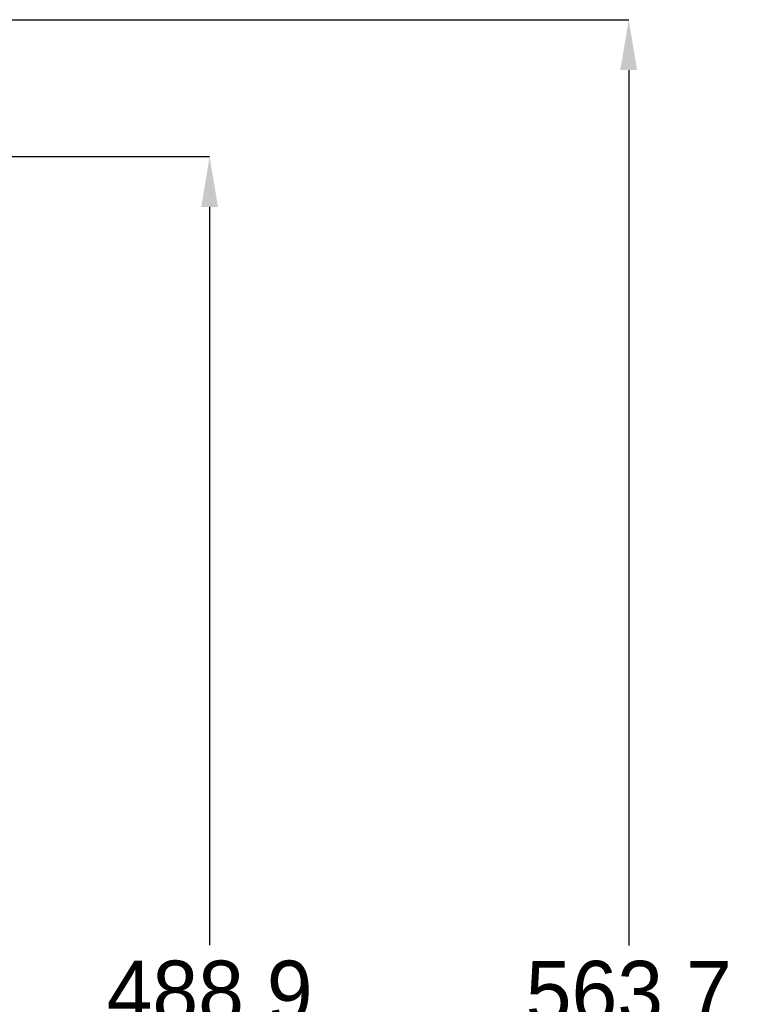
# Model space of a CAD drawing. Header units: millimetres. Extents: x 256 to 1374, y 313 to 1176.
# Tile 61 of 212: x 859 to 927, y 708 to 797. Entities that reach past the tile are written whole.
import ezdxf

# ---------------------------------------------------------------- set-up
doc = ezdxf.new("R2010")
doc.units = ezdxf.units.MM
doc.header["$PDSIZE"] = -1
doc.styles.add('SLDTEXTSTYLE0', font='ARIAL.TTF', dxfattribs={"width": 0.948})
doc.dimstyles.new('SLDDIMSTYLE1', dxfattribs={"dimtxt": 5.650301, "dimasz": 4.572, "dimexe": 0, "dimexo": 0.0625, "dimgap": 1.412575, "dimtad": 0, "dimtih": 1, "dimtoh": 1, "dimdec": 1, "dimlfac": 3, "dimrnd": 1e-09, "dimzin": 12, "dimdsep": 46, "dimtxsty": 'SLDTEXTSTYLE0', "dimsah": 1, "dimcen": 0.09, "dimadec": 0, "dimazin": 3, "dimtfac": 1, "dimtofl": 0, "dimtmove": 0, "dimatfit": 3, "dimfxl": 1, "dimfrac": 2, "dimtolj": 1, "dimtzin": 12, "dimarcsym": 0})

# ---------------------------------------------------------------- blocks, each defined once
blk = doc.blocks.new('*D29')
at = {"color": 0, "linetype": 'Continuous', "lineweight": -2}
for p, q in [((820.592, 797.273), (914.366, 797.273)), ((914.366, 792.701), (914.366, 713.16)), ((914.366, 613.952), (914.366, 693.493)), ((820.596, 609.38), (914.366, 609.38))]:
    blk.add_line(p, q, dxfattribs=at)
at = {"color": 0}
for points in [[(915.128, 792.701), (913.604, 792.701), (914.366, 797.273)], [(913.604, 613.952), (915.128, 613.952), (914.366, 609.38)]]:
    blk.add_solid(points, dxfattribs=at)
at = {"layer": 'Defpoints', "color": 0}
for p in [(820.529, 797.273), (820.533, 609.38), (914.366, 609.38)]:
    blk.add_point(p, dxfattribs=at)
at = {"color": 0, "lineweight": 0, "insert": (914.366, 711.748), "char_height": 5.6503, "attachment_point": 2, "style": 'SLDTEXTSTYLE0'}
blk.add_mtext('\\A1;563.7\\P(22.19)', dxfattribs=at)
blk = doc.blocks.new('*D30')
at = {"color": 0, "linetype": 'Continuous', "lineweight": -2}
for p, q in [((837.806, 784.839), (876.266, 784.839)), ((876.266, 780.267), (876.266, 713.182)), ((876.266, 626.43), (876.266, 693.515)), ((837.806, 621.858), (876.266, 621.858))]:
    blk.add_line(p, q, dxfattribs=at)
at = {"color": 0}
for points in [[(877.028, 780.267), (875.504, 780.267), (876.266, 784.839)], [(875.504, 626.43), (877.028, 626.43), (876.266, 621.858)]]:
    blk.add_solid(points, dxfattribs=at)
at = {"layer": 'Defpoints', "color": 0}
for p in [(837.744, 784.839), (837.744, 621.858), (876.266, 621.858)]:
    blk.add_point(p, dxfattribs=at)
at = {"color": 0, "lineweight": 0, "insert": (876.266, 711.769), "char_height": 5.6503, "attachment_point": 2, "style": 'SLDTEXTSTYLE0'}
blk.add_mtext('\\A1;488.9\\P(19.25)', dxfattribs=at)

msp = doc.modelspace()

# ---------------------------------------------------------------- dimensions: what is measured, and where the dimension line sits
at = {"color": 7, "linetype": 'Continuous', "lineweight": 0}
for base, p1, p2, text, picture, middle in [((914.3662, 609.3804), (820.529, 797.273), (820.5333, 609.3804), '<>\\P(22.19)', '*D29', (914.3662, 703.3267)), ((876.2662, 621.858), (837.7439, 784.8386), (837.7439, 621.858), '<>\\P(19.25)', '*D30', (876.2662, 703.3483))]:
    dim = msp.add_linear_dim(base=base, p1=p1, p2=p2, angle=90, text=text, dimstyle='SLDDIMSTYLE1', dxfattribs=at)
    dim.commit()
    dim.dimension.update_dxf_attribs({"geometry": picture, "text_midpoint": middle, "dimtype": 160})

doc.saveas('drawing.dxf')
